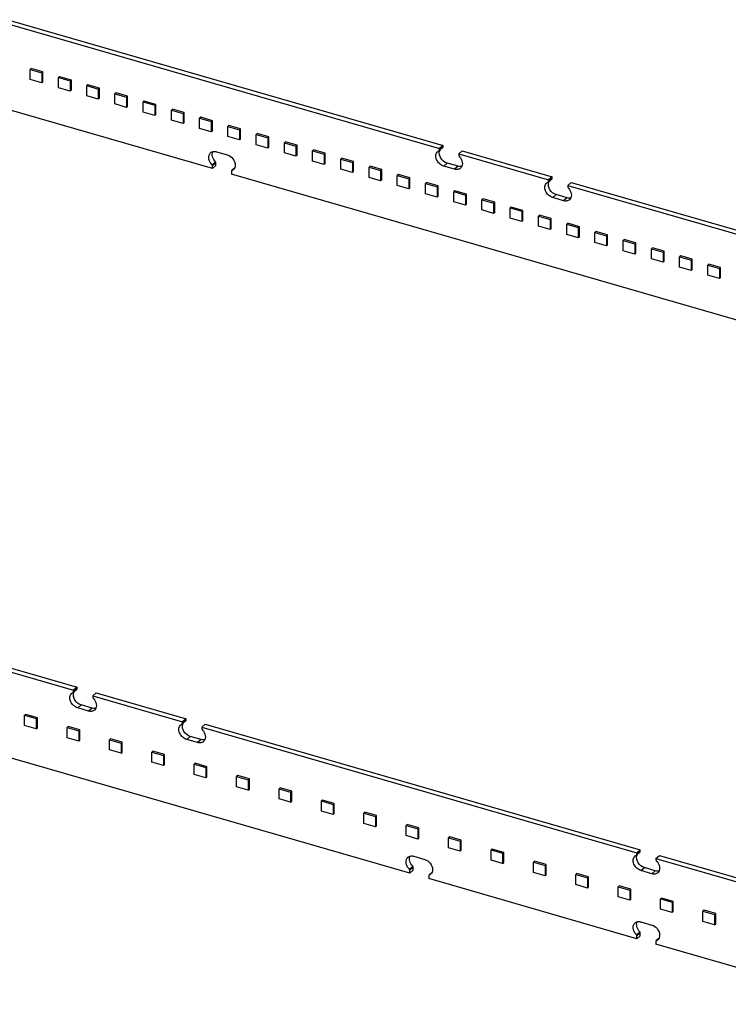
# Model space of a CAD drawing. Header units: millimetres. Extents: x 0 to 210, y 0 to 297.
# Tile 32 of 49: x 106 to 117, y 226 to 242. Entities that reach past the tile are written whole.
import ezdxf

# ---------------------------------------------------------------- set-up
doc = ezdxf.new("R2010")
doc.units = ezdxf.units.MM
doc.header["$LTSCALE"] = 19.36
doc.layers.get('0').update_dxf_attribs({"linetype": 'CONTINUOUS'})

msp = doc.modelspace()

# ---------------------------------------------------------------- linework, layer by layer
at = {"color": 7, "linetype": 'Continuous'}
for p, q in [((105.447097, 241.920066), (112.360866, 239.924232)), ((105.392097, 241.872434), (112.305866, 239.876601)), ((105.819347, 241.146729), (105.802013, 241.131718)), ((105.802013, 241.131718), (105.986765, 241.078385)), ((105.802013, 240.97006), (105.802013, 241.131718)), ((106.004099, 241.093396), (105.819347, 241.146729)), ((105.986765, 240.916727), (105.802013, 240.97006)), ((106.004099, 241.093396), (105.986765, 241.078385)), ((105.986765, 241.078385), (105.986765, 240.916727)), ((106.004099, 240.931738), (106.004099, 241.093396)), ((106.250589, 241.002226), (106.267922, 241.017237)), ((106.250589, 241.002226), (106.435341, 240.948892)), ((106.250589, 240.840568), (106.250589, 241.002226)), ((106.267922, 241.017237), (106.452674, 240.963903)), ((106.435341, 240.948892), (106.452674, 240.963903)), ((106.435341, 240.948892), (106.435341, 240.787234)), ((106.452674, 240.963903), (106.452674, 240.802245)), ((106.004099, 240.931738), (105.986765, 240.916727)), ((106.435341, 240.787234), (106.250589, 240.840568)), ((106.452674, 240.802245), (106.435341, 240.787234)), ((106.716497, 240.887744), (106.699164, 240.872733)), ((106.699164, 240.872733), (106.883916, 240.8194)), ((106.699164, 240.711075), (106.699164, 240.872733)), ((106.901249, 240.834411), (106.716497, 240.887744)), ((106.901249, 240.834411), (106.883916, 240.8194)), ((106.883916, 240.8194), (106.883916, 240.657742)), ((106.901249, 240.672753), (106.901249, 240.834411)), ((106.883916, 240.657742), (106.699164, 240.711075)), ((106.901249, 240.672753), (106.883916, 240.657742)), ((107.165072, 240.758252), (107.147739, 240.743241)), ((107.147739, 240.743241), (107.332491, 240.689907)), ((107.147739, 240.581583), (107.147739, 240.743241)), ((107.349824, 240.704918), (107.165072, 240.758252)), ((107.349824, 240.704918), (107.332491, 240.689907)), ((107.332491, 240.689907), (107.332491, 240.528249)), ((107.349824, 240.54326), (107.349824, 240.704918)), ((108.697427, 239.555721), (105.392097, 240.509888)), ((107.332491, 240.528249), (107.147739, 240.581583)), ((107.349824, 240.54326), (107.332491, 240.528249)), ((107.613647, 240.628759), (107.596314, 240.613748)), ((107.596314, 240.613748), (107.781066, 240.560415)), ((107.596314, 240.45209), (107.596314, 240.613748)), ((107.798399, 240.575426), (107.613647, 240.628759)), ((107.798399, 240.575426), (107.781066, 240.560415)), ((107.781066, 240.560415), (107.781066, 240.398757)), ((107.798399, 240.413768), (107.798399, 240.575426)), ((108.062223, 240.499267), (108.044889, 240.484256)), ((108.044889, 240.484256), (108.229641, 240.430922)), ((108.044889, 240.322598), (108.044889, 240.484256)), ((108.246975, 240.445933), (108.062223, 240.499267)), ((107.781066, 240.398757), (107.596314, 240.45209)), ((107.798399, 240.413768), (107.781066, 240.398757)), ((108.229641, 240.269264), (108.044889, 240.322598)), ((108.246975, 240.445933), (108.229641, 240.430922)), ((108.229641, 240.430922), (108.229641, 240.269264)), ((108.246975, 240.284275), (108.246975, 240.445933)), ((108.510798, 240.369774), (108.493464, 240.354763)), ((108.493464, 240.354763), (108.678217, 240.30143)), ((108.493464, 240.193105), (108.493464, 240.354763)), ((108.69555, 240.316441), (108.510798, 240.369774)), ((108.246975, 240.284275), (108.229641, 240.269264)), ((108.678217, 240.139772), (108.493464, 240.193105)), ((108.69555, 240.316441), (108.678217, 240.30143)), ((108.678217, 240.30143), (108.678217, 240.139772)), ((108.69555, 240.154783), (108.69555, 240.316441)), ((108.959373, 240.240282), (108.94204, 240.225271)), ((108.94204, 240.225271), (109.126792, 240.171937)), ((108.94204, 240.063613), (108.94204, 240.225271)), ((109.144125, 240.186948), (108.959373, 240.240282)), ((109.144125, 240.186948), (109.126792, 240.171937)), ((109.126792, 240.171937), (109.126792, 240.010279)), ((109.144125, 240.02529), (109.144125, 240.186948)), ((108.69555, 240.154783), (108.678217, 240.139772)), ((109.126792, 240.010279), (108.94204, 240.063613)), ((109.144125, 240.02529), (109.126792, 240.010279)), ((109.407948, 240.110789), (109.390615, 240.095778)), ((109.390615, 240.095778), (109.575367, 240.042445)), ((109.390615, 239.93412), (109.390615, 240.095778)), ((109.5927, 240.057456), (109.407948, 240.110789)), ((109.5927, 240.057456), (109.575367, 240.042445)), ((109.575367, 240.042445), (109.575367, 239.880787)), ((109.5927, 239.895798), (109.5927, 240.057456)), ((109.575367, 239.880787), (109.390615, 239.93412)), ((109.5927, 239.895798), (109.575367, 239.880787)), ((109.856523, 239.981297), (109.83919, 239.966286)), ((109.83919, 239.966286), (110.023942, 239.912952)), ((109.83919, 239.804628), (109.83919, 239.966286)), ((110.041275, 239.927963), (109.856523, 239.981297)), ((110.041275, 239.927963), (110.023942, 239.912952)), ((110.023942, 239.912952), (110.023942, 239.751294)), ((110.041275, 239.766305), (110.041275, 239.927963)), ((110.305098, 239.851804), (110.287765, 239.836793)), ((110.489851, 239.798471), (110.305098, 239.851804)), ((112.355582, 239.889933), (112.300582, 239.842302)), ((112.360866, 239.924232), (112.305866, 239.876601)), ((112.305866, 239.85495), (112.305866, 239.876601)), ((112.360866, 239.902582), (112.360866, 239.924232)), ((108.762379, 239.822759), (108.935584, 239.772759)), ((110.023942, 239.751294), (109.83919, 239.804628)), ((110.041275, 239.766305), (110.023942, 239.751294)), ((110.287765, 239.836793), (110.472517, 239.78346)), ((110.287765, 239.675135), (110.287765, 239.836793)), ((110.489851, 239.798471), (110.472517, 239.78346)), ((110.472517, 239.78346), (110.472517, 239.621802)), ((110.489851, 239.636813), (110.489851, 239.798471)), ((110.753674, 239.722312), (110.73634, 239.707301)), ((110.73634, 239.707301), (110.921092, 239.653967)), ((110.73634, 239.545643), (110.73634, 239.707301)), ((110.938426, 239.668978), (110.753674, 239.722312)), ((112.299561, 239.841497), (112.300581, 239.842303)), ((112.608975, 239.789101), (112.663975, 239.836732)), ((112.608975, 239.789101), (114.037917, 239.376601)), ((112.608975, 239.789101), (112.608975, 239.76745)), ((112.663975, 239.836732), (114.092917, 239.424232)), ((108.691121, 239.61756), (108.746121, 239.665191)), ((108.697427, 239.555721), (108.752427, 239.603352)), ((108.697427, 239.555721), (108.697427, 239.600466)), ((108.752427, 239.603352), (108.752427, 239.648097)), ((109.046258, 239.560554), (109.005821, 239.525614)), ((110.472517, 239.621802), (110.287765, 239.675135)), ((110.489851, 239.636813), (110.472517, 239.621802)), ((110.921092, 239.492309), (110.73634, 239.545643)), ((110.938426, 239.668978), (110.921092, 239.653967)), ((110.921092, 239.653967), (110.921092, 239.492309)), ((110.938426, 239.50732), (110.938426, 239.668978)), ((111.202249, 239.592819), (111.184915, 239.577808)), ((111.184915, 239.577808), (111.369668, 239.524475)), ((111.184915, 239.41615), (111.184915, 239.577808)), ((111.387001, 239.539486), (111.202249, 239.592819)), ((111.387001, 239.539486), (111.369668, 239.524475)), ((111.387001, 239.377828), (111.387001, 239.539486)), ((112.544023, 239.545157), (112.370818, 239.595157)), ((112.599023, 239.592788), (112.425818, 239.642788)), ((109.000536, 239.512966), (109.000536, 239.468221)), ((117.646356, 236.972388), (109.000536, 239.468221)), ((109.006842, 239.526419), (109.005822, 239.525614)), ((110.938426, 239.50732), (110.921092, 239.492309)), ((111.369668, 239.362817), (111.184915, 239.41615)), ((111.369668, 239.524475), (111.369668, 239.362817)), ((111.650824, 239.463327), (111.633491, 239.448316)), ((111.633491, 239.448316), (111.818243, 239.394982)), ((111.633491, 239.286658), (111.633491, 239.448316)), ((111.835576, 239.409993), (111.650824, 239.463327)), ((111.835576, 239.409993), (111.818243, 239.394982)), ((111.818243, 239.394982), (111.818243, 239.233324)), ((111.835576, 239.248335), (111.835576, 239.409993)), ((114.087632, 239.389933), (114.032632, 239.342302)), ((114.092917, 239.424232), (114.037917, 239.376601)), ((114.092917, 239.402582), (114.092917, 239.424232)), ((111.387001, 239.377828), (111.369668, 239.362817)), ((111.818243, 239.233324), (111.633491, 239.286658)), ((111.835576, 239.248335), (111.818243, 239.233324)), ((112.099399, 239.333834), (112.082066, 239.318823)), ((112.082066, 239.318823), (112.266818, 239.26549)), ((112.082066, 239.157165), (112.082066, 239.318823)), ((112.284151, 239.280501), (112.099399, 239.333834)), ((112.284151, 239.280501), (112.266818, 239.26549)), ((112.266818, 239.26549), (112.266818, 239.103832)), ((112.284151, 239.118843), (112.284151, 239.280501)), ((114.031612, 239.341497), (114.032632, 239.342303)), ((114.037917, 239.35495), (114.037917, 239.376601)), ((114.341026, 239.289101), (114.396026, 239.336732)), ((114.341026, 239.289101), (121.254796, 237.293268)), ((114.341026, 239.289101), (114.341026, 239.26745)), ((114.396026, 239.336732), (121.309796, 237.340899)), ((112.266818, 239.103832), (112.082066, 239.157165)), ((112.284151, 239.118843), (112.266818, 239.103832)), ((112.547974, 239.204342), (112.530641, 239.189331)), ((112.530641, 239.189331), (112.715393, 239.135997)), ((112.530641, 239.027673), (112.530641, 239.189331)), ((112.732726, 239.151008), (112.547974, 239.204342)), ((112.732726, 239.151008), (112.715393, 239.135997)), ((112.715393, 239.135997), (112.715393, 238.974339)), ((112.732726, 238.98935), (112.732726, 239.151008)), ((112.99655, 239.074849), (112.979216, 239.059838)), ((113.181302, 239.021516), (112.99655, 239.074849)), ((114.276074, 239.045157), (114.102869, 239.095157)), ((114.331074, 239.092788), (114.157869, 239.142788)), ((112.715393, 238.974339), (112.530641, 239.027673)), ((112.732726, 238.98935), (112.715393, 238.974339)), ((112.979216, 239.059838), (113.163968, 239.006505)), ((112.979216, 238.89818), (112.979216, 239.059838)), ((113.181302, 239.021516), (113.163968, 239.006505)), ((113.163968, 239.006505), (113.163968, 238.844847)), ((113.181302, 238.859858), (113.181302, 239.021516)), ((113.445125, 238.945357), (113.427791, 238.930346)), ((113.427791, 238.930346), (113.612543, 238.877012)), ((113.427791, 238.768688), (113.427791, 238.930346)), ((113.629877, 238.892023), (113.445125, 238.945357)), ((113.163968, 238.844847), (112.979216, 238.89818)), ((113.181302, 238.859858), (113.163968, 238.844847)), ((113.612543, 238.715354), (113.427791, 238.768688)), ((113.629877, 238.892023), (113.612543, 238.877012)), ((113.612543, 238.877012), (113.612543, 238.715354)), ((113.629877, 238.730365), (113.629877, 238.892023)), ((113.8937, 238.815864), (113.876367, 238.800853)), ((113.876367, 238.800853), (114.061119, 238.74752)), ((113.876367, 238.639195), (113.876367, 238.800853)), ((114.078452, 238.762531), (113.8937, 238.815864)), ((114.078452, 238.762531), (114.061119, 238.74752)), ((114.078452, 238.600873), (114.078452, 238.762531)), ((113.629877, 238.730365), (113.612543, 238.715354)), ((114.061119, 238.585862), (113.876367, 238.639195)), ((114.061119, 238.74752), (114.061119, 238.585862)), ((114.078452, 238.600873), (114.061119, 238.585862)), ((114.342275, 238.686372), (114.324942, 238.671361)), ((114.324942, 238.671361), (114.509694, 238.618027)), ((114.324942, 238.509703), (114.324942, 238.671361)), ((114.527027, 238.633038), (114.342275, 238.686372)), ((114.527027, 238.633038), (114.509694, 238.618027)), ((114.509694, 238.618027), (114.509694, 238.456369)), ((114.527027, 238.47138), (114.527027, 238.633038)), ((114.509694, 238.456369), (114.324942, 238.509703)), ((114.527027, 238.47138), (114.509694, 238.456369)), ((114.79085, 238.556879), (114.773517, 238.541868)), ((114.773517, 238.541868), (114.958269, 238.488535)), ((114.773517, 238.38021), (114.773517, 238.541868)), ((114.975602, 238.503546), (114.79085, 238.556879)), ((114.975602, 238.503546), (114.958269, 238.488535)), ((114.958269, 238.488535), (114.958269, 238.326877)), ((114.975602, 238.341888), (114.975602, 238.503546)), ((114.958269, 238.326877), (114.773517, 238.38021)), ((114.975602, 238.341888), (114.958269, 238.326877)), ((115.239425, 238.427387), (115.222092, 238.412376)), ((115.222092, 238.412376), (115.406844, 238.359042)), ((115.222092, 238.250718), (115.222092, 238.412376)), ((115.424178, 238.374053), (115.239425, 238.427387)), ((115.424178, 238.374053), (115.406844, 238.359042)), ((115.406844, 238.359042), (115.406844, 238.197384)), ((115.424178, 238.212395), (115.424178, 238.374053)), ((115.688001, 238.297894), (115.670667, 238.282883)), ((115.872753, 238.244561), (115.688001, 238.297894)), ((115.406844, 238.197384), (115.222092, 238.250718)), ((115.424178, 238.212395), (115.406844, 238.197384)), ((115.670667, 238.282883), (115.855419, 238.22955)), ((115.670667, 238.121225), (115.670667, 238.282883)), ((115.872753, 238.244561), (115.855419, 238.22955)), ((115.855419, 238.22955), (115.855419, 238.067892)), ((115.872753, 238.082903), (115.872753, 238.244561)), ((116.136576, 238.168402), (116.119242, 238.153391)), ((116.119242, 238.153391), (116.303995, 238.100057)), ((116.119242, 237.991733), (116.119242, 238.153391)), ((116.321328, 238.115068), (116.136576, 238.168402)), ((115.855419, 238.067892), (115.670667, 238.121225)), ((115.872753, 238.082903), (115.855419, 238.067892)), ((116.303995, 237.938399), (116.119242, 237.991733)), ((116.321328, 238.115068), (116.303995, 238.100057)), ((116.303995, 238.100057), (116.303995, 237.938399)), ((116.321328, 237.95341), (116.321328, 238.115068)), ((116.585151, 238.038909), (116.567818, 238.023898)), ((116.567818, 238.023898), (116.75257, 237.970565)), ((116.567818, 237.86224), (116.567818, 238.023898)), ((116.769903, 237.985576), (116.585151, 238.038909)), ((116.769903, 237.985576), (116.75257, 237.970565)), ((116.769903, 237.823918), (116.769903, 237.985576)), ((116.321328, 237.95341), (116.303995, 237.938399)), ((116.75257, 237.808907), (116.567818, 237.86224)), ((116.75257, 237.970565), (116.75257, 237.808907)), ((116.769903, 237.823918), (116.75257, 237.808907)), ((99.632332, 233.315639), (106.546101, 231.319806)), ((99.577332, 233.268008), (106.491101, 231.272174)), ((106.540817, 231.285507), (106.485817, 231.237875)), ((106.546101, 231.319806), (106.491101, 231.272174)), ((106.491101, 231.250524), (106.491101, 231.272174)), ((106.546101, 231.298155), (106.546101, 231.319806)), ((106.484796, 231.237071), (106.485816, 231.237876)), ((106.79421, 231.184674), (106.84921, 231.232306)), ((106.79421, 231.184674), (108.223152, 230.772174)), ((106.79421, 231.184674), (106.79421, 231.163024)), ((106.84921, 231.232306), (108.278152, 230.819806)), ((106.729258, 230.94073), (106.556053, 230.99073)), ((106.784258, 230.988362), (106.611053, 231.038361)), ((111.831591, 228.367961), (103.185771, 230.863794)), ((105.730713, 230.889311), (105.71338, 230.8743)), ((105.71338, 230.8743), (105.898132, 230.820966)), ((105.71338, 230.712642), (105.71338, 230.8743)), ((105.915465, 230.835977), (105.730713, 230.889311)), ((105.898132, 230.820966), (105.915465, 230.835977)), ((105.898132, 230.820966), (105.898132, 230.659308)), ((105.915465, 230.674319), (105.915465, 230.835977)), ((108.272867, 230.785507), (108.217867, 230.737875)), ((108.278152, 230.819806), (108.223152, 230.772174)), ((108.278152, 230.798155), (108.278152, 230.819806)), ((105.898132, 230.659308), (105.71338, 230.712642)), ((105.898132, 230.659308), (105.915465, 230.674319)), ((106.404289, 230.694866), (106.386956, 230.679855)), ((106.386956, 230.679855), (106.571708, 230.626522)), ((106.386956, 230.518197), (106.386956, 230.679855)), ((106.589041, 230.641533), (106.404289, 230.694866)), ((106.571708, 230.626522), (106.589041, 230.641533)), ((106.571708, 230.626522), (106.571708, 230.464864)), ((106.589041, 230.479875), (106.589041, 230.641533)), ((108.216847, 230.737071), (108.217867, 230.737876)), ((108.223152, 230.750524), (108.223152, 230.772174)), ((108.526261, 230.684674), (108.581261, 230.732306)), ((108.526261, 230.684674), (115.440031, 228.688841)), ((108.526261, 230.684674), (108.526261, 230.663024)), ((108.581261, 230.732306), (115.495031, 228.736473)), ((106.571708, 230.464864), (106.386956, 230.518197)), ((106.571708, 230.464864), (106.589041, 230.479875)), ((107.077864, 230.500422), (107.060531, 230.485411)), ((107.060531, 230.485411), (107.245283, 230.432077)), ((107.060531, 230.323753), (107.060531, 230.485411)), ((107.262616, 230.447088), (107.077864, 230.500422)), ((108.461309, 230.44073), (108.288104, 230.49073)), ((108.516309, 230.488362), (108.343104, 230.538361)), ((107.245283, 230.270419), (107.060531, 230.323753)), ((107.245283, 230.432077), (107.262616, 230.447088)), ((107.245283, 230.432077), (107.245283, 230.270419)), ((107.262616, 230.28543), (107.262616, 230.447088)), ((107.245283, 230.270419), (107.262616, 230.28543)), ((107.75144, 230.305977), (107.734107, 230.290966)), ((107.734107, 230.290966), (107.918859, 230.237633)), ((107.734107, 230.129308), (107.734107, 230.290966)), ((107.936192, 230.252644), (107.75144, 230.305977)), ((107.918859, 230.237633), (107.936192, 230.252644)), ((107.918859, 230.237633), (107.918859, 230.075975)), ((107.936192, 230.090986), (107.936192, 230.252644)), ((107.918859, 230.075975), (107.734107, 230.129308)), ((107.918859, 230.075975), (107.936192, 230.090986)), ((108.425015, 230.111533), (108.407682, 230.096522)), ((108.407682, 230.096522), (108.592434, 230.043188)), ((108.407682, 229.934864), (108.407682, 230.096522)), ((108.609767, 230.058199), (108.425015, 230.111533)), ((108.592434, 230.043188), (108.609767, 230.058199)), ((108.592434, 230.043188), (108.592434, 229.88153)), ((108.609767, 229.896541), (108.609767, 230.058199)), ((108.592434, 229.88153), (108.407682, 229.934864)), ((108.592434, 229.88153), (108.609767, 229.896541)), ((109.098591, 229.917088), (109.081258, 229.902077)), ((109.081258, 229.902077), (109.26601, 229.848744)), ((109.081258, 229.740419), (109.081258, 229.902077)), ((109.283343, 229.863755), (109.098591, 229.917088)), ((109.26601, 229.848744), (109.283343, 229.863755)), ((109.26601, 229.848744), (109.26601, 229.687086)), ((109.283343, 229.702097), (109.283343, 229.863755)), ((109.26601, 229.687086), (109.081258, 229.740419)), ((109.26601, 229.687086), (109.283343, 229.702097)), ((109.772166, 229.722644), (109.754833, 229.707633)), ((109.754833, 229.707633), (109.939585, 229.654299)), ((109.754833, 229.545975), (109.754833, 229.707633)), ((109.956918, 229.66931), (109.772166, 229.722644)), ((109.939585, 229.492641), (109.754833, 229.545975)), ((109.939585, 229.654299), (109.956918, 229.66931)), ((109.939585, 229.654299), (109.939585, 229.492641)), ((109.956918, 229.507652), (109.956918, 229.66931)), ((109.939585, 229.492641), (109.956918, 229.507652)), ((110.445742, 229.528199), (110.428409, 229.513188)), ((110.428409, 229.513188), (110.613161, 229.459855)), ((110.428409, 229.35153), (110.428409, 229.513188)), ((110.630494, 229.474866), (110.445742, 229.528199)), ((110.613161, 229.459855), (110.630494, 229.474866)), ((110.613161, 229.459855), (110.613161, 229.298197)), ((110.630494, 229.313208), (110.630494, 229.474866)), ((110.613161, 229.298197), (110.428409, 229.35153)), ((110.613161, 229.298197), (110.630494, 229.313208)), ((111.119317, 229.333755), (111.101984, 229.318744)), ((111.101984, 229.318744), (111.286736, 229.26541)), ((111.101984, 229.157086), (111.101984, 229.318744)), ((111.304069, 229.280421), (111.119317, 229.333755)), ((111.286736, 229.26541), (111.304069, 229.280421)), ((111.286736, 229.26541), (111.286736, 229.103752)), ((111.304069, 229.118763), (111.304069, 229.280421)), ((111.286736, 229.103752), (111.101984, 229.157086)), ((111.286736, 229.103752), (111.304069, 229.118763)), ((111.792893, 229.13931), (111.77556, 229.124299)), ((111.77556, 229.124299), (111.960312, 229.070966)), ((111.77556, 228.962641), (111.77556, 229.124299)), ((111.977645, 229.085977), (111.792893, 229.13931)), ((111.960312, 229.070966), (111.977645, 229.085977)), ((111.960312, 229.070966), (111.960312, 228.909308)), ((111.977645, 228.924319), (111.977645, 229.085977)), ((111.960312, 228.909308), (111.77556, 228.962641)), ((111.960312, 228.909308), (111.977645, 228.924319)), ((112.466468, 228.944866), (112.449135, 228.929855)), ((112.449135, 228.929855), (112.633887, 228.876521)), ((112.449135, 228.768197), (112.449135, 228.929855)), ((112.651221, 228.891532), (112.466468, 228.944866)), ((112.633887, 228.714863), (112.449135, 228.768197)), ((112.633887, 228.876521), (112.651221, 228.891532)), ((112.633887, 228.876521), (112.633887, 228.714863)), ((112.651221, 228.729874), (112.651221, 228.891532)), ((113.140044, 228.750421), (113.122711, 228.73541)), ((113.324796, 228.697088), (113.140044, 228.750421)), ((111.896543, 228.635), (112.069748, 228.585)), ((112.633887, 228.714863), (112.651221, 228.729874)), ((113.122711, 228.73541), (113.307463, 228.682077)), ((113.122711, 228.573752), (113.122711, 228.73541)), ((113.307463, 228.682077), (113.324796, 228.697088)), ((113.307463, 228.682077), (113.307463, 228.520419)), ((113.324796, 228.53543), (113.324796, 228.697088)), ((115.433725, 228.653737), (115.434745, 228.654543)), ((115.489746, 228.702173), (115.434746, 228.654542)), ((115.495031, 228.736473), (115.440031, 228.688841)), ((115.440031, 228.66719), (115.440031, 228.688841)), ((115.495031, 228.714822), (115.495031, 228.736473)), ((115.743139, 228.601341), (115.798139, 228.648973)), ((115.743139, 228.601341), (122.656909, 226.605508)), ((115.743139, 228.601341), (115.743139, 228.57969)), ((115.798139, 228.648973), (122.711909, 226.653139)), ((111.825286, 228.4298), (111.880286, 228.477431)), ((111.886591, 228.415593), (111.886591, 228.460337)), ((113.307463, 228.520419), (113.122711, 228.573752)), ((113.307463, 228.520419), (113.324796, 228.53543)), ((113.813619, 228.555977), (113.796286, 228.540966)), ((113.796286, 228.540966), (113.981038, 228.487632)), ((113.796286, 228.379308), (113.796286, 228.540966)), ((113.998372, 228.502643), (113.813619, 228.555977)), ((113.981038, 228.487632), (113.998372, 228.502643)), ((113.981038, 228.487632), (113.981038, 228.325974)), ((113.998372, 228.340985), (113.998372, 228.502643)), ((115.733187, 228.405028), (115.559983, 228.455028)), ((111.831591, 228.367961), (111.886591, 228.415593)), ((111.831591, 228.367961), (111.831591, 228.412706)), ((112.1347, 228.325206), (112.1347, 228.280461)), ((115.440031, 227.326294), (112.1347, 228.280461)), ((112.180422, 228.372794), (112.139985, 228.337854)), ((112.141006, 228.338659), (112.139986, 228.337854)), ((113.981038, 228.325974), (113.796286, 228.379308)), ((113.981038, 228.325974), (113.998372, 228.340985)), ((114.487195, 228.361532), (114.469862, 228.346521)), ((114.469862, 228.346521), (114.654614, 228.293188)), ((114.469862, 228.184863), (114.469862, 228.346521)), ((114.671947, 228.308199), (114.487195, 228.361532)), ((114.654614, 228.293188), (114.671947, 228.308199)), ((114.654614, 228.293188), (114.654614, 228.13153)), ((114.671947, 228.146541), (114.671947, 228.308199)), ((115.678187, 228.357397), (115.504983, 228.407397)), ((114.654614, 228.13153), (114.469862, 228.184863)), ((114.654614, 228.13153), (114.671947, 228.146541)), ((115.16077, 228.167088), (115.143437, 228.152077)), ((115.143437, 228.152077), (115.328189, 228.098743)), ((115.143437, 227.990419), (115.143437, 228.152077)), ((115.345523, 228.113754), (115.16077, 228.167088)), ((115.328189, 227.937085), (115.143437, 227.990419)), ((115.328189, 228.098743), (115.345523, 228.113754)), ((115.328189, 228.098743), (115.328189, 227.937085)), ((115.345523, 227.952096), (115.345523, 228.113754)), ((115.834346, 227.972643), (115.817013, 227.957632)), ((116.019098, 227.91931), (115.834346, 227.972643)), ((115.328189, 227.937085), (115.345523, 227.952096)), ((115.817013, 227.957632), (116.001765, 227.904299)), ((115.817013, 227.795974), (115.817013, 227.957632)), ((116.001765, 227.904299), (116.019098, 227.91931)), ((116.001765, 227.904299), (116.001765, 227.742641)), ((116.019098, 227.757652), (116.019098, 227.91931)), ((116.001765, 227.742641), (115.817013, 227.795974)), ((116.001765, 227.742641), (116.019098, 227.757652)), ((116.507921, 227.778199), (116.490588, 227.763188)), ((116.490588, 227.763188), (116.67534, 227.709854)), ((116.490588, 227.60153), (116.490588, 227.763188)), ((116.692674, 227.724865), (116.507921, 227.778199)), ((116.67534, 227.709854), (116.692674, 227.724865)), ((116.67534, 227.709854), (116.67534, 227.548196)), ((116.692674, 227.563207), (116.692674, 227.724865)), ((115.504982, 227.593333), (115.678188, 227.543333)), ((116.67534, 227.548196), (116.490588, 227.60153)), ((116.67534, 227.548196), (116.692674, 227.563207)), ((115.433725, 227.388133), (115.488725, 227.435765)), ((115.440031, 227.326294), (115.495031, 227.373926)), ((115.440031, 227.326294), (115.440031, 227.371039)), ((115.495031, 227.373926), (115.495031, 227.418671)), ((115.743139, 227.283539), (115.743139, 227.238794)), ((119.04847, 226.284628), (115.743139, 227.238794)), ((115.788861, 227.331128), (115.748424, 227.296188)), ((115.749445, 227.296993), (115.748425, 227.296187))]:
    msp.add_line(p, q, dxfattribs=at)
at = {"color": 9, "linetype": 'Continuous'}
for p, q in [((112.305866, 239.85495), (112.360866, 239.902582)), ((108.752427, 239.648097), (108.697427, 239.600466)), ((112.370818, 239.595157), (112.425818, 239.642788)), ((112.599023, 239.592788), (112.544023, 239.545157)), ((114.037917, 239.35495), (114.092917, 239.402582)), ((114.102869, 239.095157), (114.157869, 239.142788)), ((114.331074, 239.092788), (114.276074, 239.045157)), ((106.491101, 231.250524), (106.546101, 231.298155)), ((106.556053, 230.99073), (106.611053, 231.038361)), ((106.784258, 230.988362), (106.729258, 230.94073)), ((108.223152, 230.750524), (108.278152, 230.798155)), ((108.288104, 230.49073), (108.343104, 230.538361)), ((108.516309, 230.488362), (108.461309, 230.44073)), ((115.440031, 228.66719), (115.495031, 228.714822)), ((111.886591, 228.460337), (111.831591, 228.412706)), ((115.504983, 228.407397), (115.559983, 228.455028)), ((115.733187, 228.405028), (115.678187, 228.357397)), ((115.495031, 227.418671), (115.440031, 227.371039))]:
    msp.add_line(p, q, dxfattribs=at)
at = {"color": 7, "linetype": 'Continuous'}
for centre, radius, start, end in [((112.394749, 239.808225), 0.092388, 154.5298745, 159.9592433), ((112.390856, 239.810058), 0.088085, 149.5163016, 154.5176174), ((112.399621, 239.806453), 0.097573, 160.5948979, 164.1751668), ((112.397499, 239.80718), 0.09533, 159.9355472, 160.5831692), ((108.975884, 239.602235), 0.08188, 297.4666179, 310.8292812), ((108.974503, 239.604874), 0.084858, 292.4013549, 297.4721949), ((114.131672, 239.306453), 0.097573, 160.5948979, 164.1751668), ((114.12955, 239.30718), 0.09533, 159.9355472, 160.5831692), ((114.126799, 239.308225), 0.092388, 154.5298745, 159.9592433), ((114.122907, 239.310058), 0.088085, 149.5163016, 154.5176174), ((106.576091, 231.205632), 0.088085, 149.5163016, 154.5176174), ((106.584856, 231.202027), 0.097573, 160.5948979, 164.1751668), ((106.582734, 231.202753), 0.09533, 159.9355472, 160.5831692), ((106.579984, 231.203799), 0.092388, 154.5298745, 159.9592433), ((108.316907, 230.702027), 0.097573, 160.5948979, 164.1751668), ((108.314785, 230.702753), 0.09533, 159.9355472, 160.5831692), ((108.312034, 230.703799), 0.092388, 154.5298745, 159.9592433), ((108.308142, 230.705632), 0.088085, 149.5163016, 154.5176174), ((115.533785, 228.618693), 0.097573, 160.5948979, 164.1751668), ((115.531663, 228.61942), 0.09533, 159.9355472, 160.5831692), ((115.528913, 228.620465), 0.092388, 154.5298745, 159.9592433), ((115.525021, 228.622298), 0.088085, 149.5163016, 154.5176174), ((112.108667, 228.417114), 0.084858, 292.4013549, 297.4721949), ((112.110048, 228.414475), 0.08188, 297.4666179, 310.8292812), ((115.717106, 227.375447), 0.084858, 292.4013549, 297.4721949), ((115.718488, 227.372808), 0.08188, 297.4666179, 310.8292812)]:
    msp.add_arc(centre, radius, start, end, dxfattribs=at)
for points in [[(112.300581, 239.842302), (112.304035, 239.845294), (112.305866, 239.850381), (112.305866, 239.85495)], [(112.355581, 239.889933), (112.359035, 239.892925), (112.360866, 239.898012), (112.360866, 239.902582)], [(112.276985, 239.827637), (112.28366, 239.833418), (112.291398, 239.838131), (112.299561, 239.841497)], [(112.608975, 239.76745), (112.608976, 239.761377), (112.611566, 239.755162), (112.615281, 239.750357)], [(108.697427, 239.600466), (108.697427, 239.606539), (108.694836, 239.612755), (108.691121, 239.61756)], [(108.752427, 239.648097), (108.752427, 239.65417), (108.749836, 239.660386), (108.746121, 239.665191)], [(109.002175, 239.520755), (109.001049, 239.518352), (109.000536, 239.515619), (109.000536, 239.512966)], [(109.005821, 239.525614), (109.00429, 239.524288), (109.003034, 239.522588), (109.002175, 239.520755)], [(114.087632, 239.389933), (114.091086, 239.392925), (114.092917, 239.398012), (114.092917, 239.402582)], [(114.009036, 239.327637), (114.015711, 239.333418), (114.023448, 239.338131), (114.031612, 239.341497)], [(114.032632, 239.342302), (114.036086, 239.345294), (114.037917, 239.350381), (114.037917, 239.35495)], [(114.341026, 239.26745), (114.341026, 239.261377), (114.343617, 239.255162), (114.347331, 239.250357)], [(106.485816, 231.237875), (106.48927, 231.240867), (106.491101, 231.245954), (106.491101, 231.250524)], [(106.540816, 231.285507), (106.54427, 231.288499), (106.546101, 231.293586), (106.546101, 231.298155)], [(106.46222, 231.22321), (106.468895, 231.228991), (106.476633, 231.233704), (106.484796, 231.237071)], [(106.79421, 231.163024), (106.794211, 231.156951), (106.796801, 231.150735), (106.800516, 231.14593)], [(108.272867, 230.785507), (108.276321, 230.788499), (108.278152, 230.793586), (108.278152, 230.798155)], [(108.194271, 230.72321), (108.200946, 230.728991), (108.208683, 230.733704), (108.216847, 230.737071)], [(108.217867, 230.737875), (108.221321, 230.740867), (108.223152, 230.745954), (108.223152, 230.750524)], [(108.526261, 230.663024), (108.526261, 230.656951), (108.528852, 230.650735), (108.532566, 230.64593)], [(115.411149, 228.639877), (115.417824, 228.645658), (115.425562, 228.650371), (115.433725, 228.653737)], [(115.434746, 228.654542), (115.438199, 228.657534), (115.440031, 228.662621), (115.440031, 228.66719)], [(115.489746, 228.702173), (115.493199, 228.705165), (115.495031, 228.710252), (115.495031, 228.714822)], [(111.886591, 228.460337), (111.886591, 228.466411), (111.884, 228.472627), (111.880286, 228.477431)], [(115.743139, 228.57969), (115.74314, 228.573617), (115.74573, 228.567402), (115.749445, 228.562597)], [(111.831591, 228.412706), (111.831591, 228.418779), (111.829, 228.424995), (111.825286, 228.4298)], [(112.136339, 228.332995), (112.135213, 228.330592), (112.1347, 228.327859), (112.1347, 228.325206)], [(112.139985, 228.337854), (112.138455, 228.336528), (112.137198, 228.334828), (112.136339, 228.332995)], [(115.440031, 227.371039), (115.440031, 227.377112), (115.43744, 227.383328), (115.433725, 227.388133)], [(115.495031, 227.418671), (115.495031, 227.424744), (115.49244, 227.43096), (115.488725, 227.435765)], [(115.744778, 227.291328), (115.743652, 227.288926), (115.74314, 227.286192), (115.743139, 227.283539)], [(115.748424, 227.296188), (115.746894, 227.294862), (115.745638, 227.293162), (115.744778, 227.291328)]]:
    msp.add_open_spline(points, degree=3, dxfattribs=at)
for points, knots in [([(108.691121, 239.61756), (108.677057, 239.631481), (108.653711, 239.663026), (108.636073, 239.716473), (108.63907, 239.76857), (108.657112, 239.797076), (108.668546, 239.806979)], [0, 0, 0, 0, 0.281150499, 0.547056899, 0.785096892, 1, 1, 1, 1]), ([(108.668546, 239.806979), (108.680265, 239.817129), (108.712021, 239.831091), (108.745818, 239.82754), (108.762379, 239.822759)], [0, 0, 0, 0, 0.473536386, 1, 1, 1, 1]), ([(108.746121, 239.665191), (108.724247, 239.686841), (108.69197, 239.737292), (108.690942, 239.799884), (108.701563, 239.824358)], [0, 0, 0, 0, 0.535659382, 1, 1, 1, 1]), ([(108.935584, 239.772759), (108.969943, 239.762841), (109.030827, 239.718211), (109.059714, 239.647722), (109.059714, 239.612796)], [0, 0, 0, 0, 0.505913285, 1, 1, 1, 1]), ([(112.370818, 239.595157), (112.345951, 239.602335), (112.299038, 239.630963), (112.253891, 239.695541), (112.239878, 239.769286), (112.26126, 239.814019), (112.276985, 239.827637)], [0, 0, 0, 0, 0.26480299, 0.538969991, 0.787179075, 1, 1, 1, 1]), ([(112.425818, 239.642788), (112.3859, 239.654311), (112.317877, 239.708467), (112.295225, 239.795966), (112.305747, 239.833061)], [0, 0, 0, 0, 0.518659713, 1, 1, 1, 1]), ([(112.615281, 239.750357), (112.623405, 239.742316), (112.651397, 239.709282), (112.668153, 239.665375), (112.668153, 239.633454)], [0, 0, 0, 0, 0.263674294, 1, 1, 1, 1]), ([(109.059714, 239.612796), (109.059714, 239.598848), (109.055187, 239.571605), (109.03915, 239.548708), (109.029418, 239.54028)], [0, 0, 0, 0, 0.520000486, 1, 1, 1, 1]), ([(112.637857, 239.560937), (112.626137, 239.550788), (112.594382, 239.536825), (112.560584, 239.540376), (112.544023, 239.545157)], [0, 0, 0, 0, 0.473537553, 1, 1, 1, 1]), ([(112.659778, 239.591134), (112.655096, 239.589858), (112.634982, 239.586047), (112.613967, 239.588474), (112.599023, 239.592788)], [0, 0, 0, 0, 0.237798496, 1, 1, 1, 1]), ([(112.668153, 239.633454), (112.668153, 239.619506), (112.663626, 239.592263), (112.647589, 239.569366), (112.637857, 239.560937)], [0, 0, 0, 0, 0.520000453, 1, 1, 1, 1]), ([(114.102869, 239.095157), (114.078002, 239.102335), (114.031089, 239.130963), (113.985942, 239.195541), (113.971929, 239.269286), (113.993311, 239.314019), (114.009036, 239.327637)], [0, 0, 0, 0, 0.26480299, 0.538969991, 0.787179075, 1, 1, 1, 1]), ([(114.157869, 239.142788), (114.117951, 239.154311), (114.049927, 239.208467), (114.027275, 239.295966), (114.037797, 239.333061)], [0, 0, 0, 0, 0.518659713, 1, 1, 1, 1]), ([(114.347331, 239.250357), (114.355456, 239.242316), (114.383447, 239.209282), (114.400204, 239.165375), (114.400204, 239.133454)], [0, 0, 0, 0, 0.263674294, 1, 1, 1, 1]), ([(114.391829, 239.091134), (114.387147, 239.089858), (114.367033, 239.086047), (114.346018, 239.088474), (114.331074, 239.092788)], [0, 0, 0, 0, 0.237798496, 1, 1, 1, 1]), ([(114.400204, 239.133454), (114.400204, 239.119506), (114.395677, 239.092263), (114.37964, 239.069366), (114.369908, 239.060937)], [0, 0, 0, 0, 0.520000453, 1, 1, 1, 1]), ([(114.369908, 239.060937), (114.358187, 239.050788), (114.326433, 239.036825), (114.292635, 239.040376), (114.276074, 239.045157)], [0, 0, 0, 0, 0.473537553, 1, 1, 1, 1]), ([(106.556053, 230.99073), (106.531186, 230.997909), (106.484273, 231.026536), (106.439126, 231.091115), (106.425113, 231.164859), (106.446495, 231.209592), (106.46222, 231.22321)], [0, 0, 0, 0, 0.26480299, 0.538969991, 0.787179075, 1, 1, 1, 1]), ([(106.611053, 231.038361), (106.571135, 231.049885), (106.503112, 231.10404), (106.48046, 231.191539), (106.490982, 231.228634)], [0, 0, 0, 0, 0.518659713, 1, 1, 1, 1]), ([(106.800516, 231.14593), (106.80864, 231.137889), (106.836632, 231.104855), (106.853388, 231.060948), (106.853388, 231.029027)], [0, 0, 0, 0, 0.263674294, 1, 1, 1, 1]), ([(106.823092, 230.956511), (106.811372, 230.946361), (106.779617, 230.932398), (106.745819, 230.935949), (106.729258, 230.94073)], [0, 0, 0, 0, 0.473537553, 1, 1, 1, 1]), ([(106.845013, 230.986708), (106.840331, 230.985431), (106.820217, 230.981621), (106.799202, 230.984048), (106.784258, 230.988362)], [0, 0, 0, 0, 0.237798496, 1, 1, 1, 1]), ([(106.853388, 231.029027), (106.853388, 231.01508), (106.848861, 230.987836), (106.832824, 230.964939), (106.823092, 230.956511)], [0, 0, 0, 0, 0.520000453, 1, 1, 1, 1]), ([(108.288104, 230.49073), (108.263237, 230.497909), (108.216324, 230.526536), (108.171177, 230.591115), (108.157164, 230.664859), (108.178546, 230.709592), (108.194271, 230.72321)], [0, 0, 0, 0, 0.26480299, 0.538969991, 0.787179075, 1, 1, 1, 1]), ([(108.343104, 230.538361), (108.303186, 230.549885), (108.235162, 230.60404), (108.21251, 230.691539), (108.223032, 230.728634)], [0, 0, 0, 0, 0.518659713, 1, 1, 1, 1]), ([(108.532566, 230.64593), (108.540691, 230.637889), (108.568682, 230.604855), (108.585439, 230.560948), (108.585439, 230.529027)], [0, 0, 0, 0, 0.263674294, 1, 1, 1, 1]), ([(108.577064, 230.486708), (108.572382, 230.485431), (108.552268, 230.481621), (108.531253, 230.484048), (108.516309, 230.488362)], [0, 0, 0, 0, 0.237798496, 1, 1, 1, 1]), ([(108.585439, 230.529027), (108.585439, 230.51508), (108.580912, 230.487836), (108.564875, 230.464939), (108.555143, 230.456511)], [0, 0, 0, 0, 0.520000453, 1, 1, 1, 1]), ([(108.555143, 230.456511), (108.543422, 230.446361), (108.511668, 230.432398), (108.47787, 230.435949), (108.461309, 230.44073)], [0, 0, 0, 0, 0.473537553, 1, 1, 1, 1]), ([(111.825286, 228.4298), (111.811221, 228.443721), (111.787875, 228.475266), (111.770237, 228.528713), (111.773234, 228.58081), (111.791276, 228.609316), (111.80271, 228.619219)], [0, 0, 0, 0, 0.281150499, 0.547056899, 0.785096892, 1, 1, 1, 1]), ([(111.80271, 228.619219), (111.81443, 228.629369), (111.846185, 228.643331), (111.879982, 228.63978), (111.896543, 228.635)], [0, 0, 0, 0, 0.473536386, 1, 1, 1, 1]), ([(111.880286, 228.477431), (111.858411, 228.499081), (111.826134, 228.549532), (111.825106, 228.612124), (111.835727, 228.636598)], [0, 0, 0, 0, 0.535659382, 1, 1, 1, 1]), ([(115.504983, 228.407397), (115.480115, 228.414575), (115.433202, 228.443203), (115.388055, 228.507781), (115.374042, 228.581526), (115.395424, 228.626259), (115.411149, 228.639877)], [0, 0, 0, 0, 0.26480299, 0.538969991, 0.787179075, 1, 1, 1, 1]), ([(115.559983, 228.455028), (115.520065, 228.466552), (115.452041, 228.520707), (115.429389, 228.608206), (115.439911, 228.645301)], [0, 0, 0, 0, 0.518659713, 1, 1, 1, 1]), ([(112.069748, 228.585), (112.104108, 228.575081), (112.164991, 228.530451), (112.193879, 228.459962), (112.193879, 228.425036)], [0, 0, 0, 0, 0.505913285, 1, 1, 1, 1]), ([(115.749445, 228.562597), (115.757569, 228.554556), (115.785561, 228.521522), (115.802318, 228.477615), (115.802318, 228.445694)], [0, 0, 0, 0, 0.263674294, 1, 1, 1, 1]), ([(115.802318, 228.445694), (115.802318, 228.431746), (115.79779, 228.404503), (115.781753, 228.381606), (115.772021, 228.373177)], [0, 0, 0, 0, 0.520000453, 1, 1, 1, 1]), ([(112.193879, 228.425036), (112.193879, 228.411088), (112.189351, 228.383845), (112.173314, 228.360948), (112.163582, 228.35252)], [0, 0, 0, 0, 0.520000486, 1, 1, 1, 1]), ([(115.772021, 228.373177), (115.760301, 228.363028), (115.728546, 228.349065), (115.694748, 228.352616), (115.678187, 228.357397)], [0, 0, 0, 0, 0.473537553, 1, 1, 1, 1]), ([(115.793942, 228.403374), (115.78926, 228.402098), (115.769147, 228.398288), (115.748132, 228.400714), (115.733187, 228.405028)], [0, 0, 0, 0, 0.237798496, 1, 1, 1, 1]), ([(115.433725, 227.388133), (115.41966, 227.402054), (115.396314, 227.433599), (115.378676, 227.487046), (115.381673, 227.539144), (115.399715, 227.56765), (115.411149, 227.577552)], [0, 0, 0, 0, 0.281150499, 0.547056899, 0.785096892, 1, 1, 1, 1]), ([(115.411149, 227.577552), (115.422869, 227.587702), (115.454624, 227.601665), (115.488422, 227.598114), (115.504982, 227.593333)], [0, 0, 0, 0, 0.473536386, 1, 1, 1, 1]), ([(115.488725, 227.435765), (115.466851, 227.457415), (115.434573, 227.507866), (115.433545, 227.570457), (115.444166, 227.594931)], [0, 0, 0, 0, 0.535659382, 1, 1, 1, 1]), ([(115.678188, 227.543333), (115.712547, 227.533414), (115.77343, 227.488784), (115.802318, 227.418296), (115.802318, 227.383369)], [0, 0, 0, 0, 0.505913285, 1, 1, 1, 1]), ([(115.802318, 227.383369), (115.802318, 227.369422), (115.79779, 227.342179), (115.781754, 227.319281), (115.772021, 227.310853)], [0, 0, 0, 0, 0.520000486, 1, 1, 1, 1])]:
    msp.add_open_spline(points, degree=3, knots=knots, dxfattribs=at)

doc.saveas('drawing.dxf')
